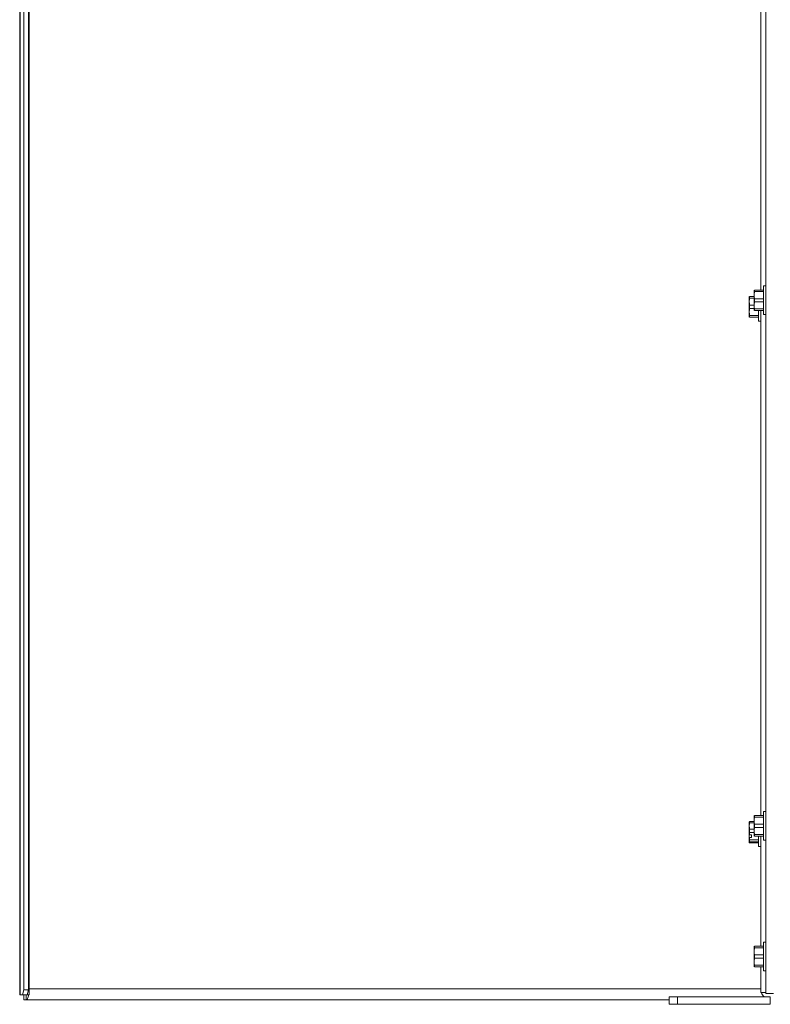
# Paper-space layout '5' of a CAD drawing. Header units: inches. Extents: x 1 to 109, y 1 to 85.
# Tile 3 of 58: x 41.44 to 47.14, y 16.71 to 24.18. Entities that reach past the tile are written whole.
import ezdxf

# ---------------------------------------------------------------- set-up
doc = ezdxf.new("R2010")
doc.units = ezdxf.units.IN
doc.header["$MEASUREMENT"] = 0

psp = doc.layouts.new('5')

# ---------------------------------------------------------------- linework, layer by layer
at = {"color": 7, "linetype": 'Continuous', "lineweight": 15, "ltscale": 5}
for p, q in [((41.4408, 33.2341), (41.4408, 16.7779)), ((41.4437, 16.7779), (41.4437, 33.2341)), ((41.472, 33.1966), (41.472, 16.8154)), ((41.5081, 33.1966), (41.5081, 16.8154)), ((41.5129, 16.8247), (41.5129, 33.2341)), ((47.1099, 26.7089), (47.1099, 16.787)), ((47.0726, 25.9625), (47.0726, 22.1294)), ((47.0221, 22.1294), (47.0218, 22.1287)), ((47.0218, 22.0903), (47.0218, 22.1287)), ((47.0245, 22.1294), (47.0245, 22.117)), ((47.0245, 22.1294), (47.0923, 22.1294)), ((47.1099, 22.16), (47.0923, 22.16)), ((47.0923, 22.16), (47.0923, 21.9425)), ((46.9847, 22.0801), (46.9844, 22.0795)), ((46.9844, 22.041), (46.9844, 22.0795)), ((46.9872, 22.0801), (46.9872, 22.0678)), ((46.9872, 22.0801), (47.0218, 22.0801)), ((47.0218, 22.0678), (46.9872, 22.0678)), ((47.0218, 22.0122), (47.0218, 22.0903)), ((47.0923, 22.117), (47.0245, 22.117)), ((47.0245, 22.0636), (47.0245, 22.0389)), ((47.0245, 22.0636), (47.0923, 22.0636)), ((46.9844, 21.9629), (46.9844, 22.041)), ((46.9872, 22.0143), (46.9872, 21.9896)), ((46.9872, 22.0143), (47.0218, 22.0143)), ((47.0218, 21.9896), (46.9872, 21.9896)), ((47.0218, 21.9737), (47.0218, 22.0122)), ((47.0923, 22.0389), (47.0245, 22.0389)), ((47.0245, 21.9854), (47.0923, 21.9854)), ((47.0245, 21.9854), (47.0245, 21.9731)), ((46.9844, 21.9245), (46.9844, 21.9629)), ((46.9844, 21.9245), (46.9847, 21.9239)), ((46.9872, 21.9362), (47.0549, 21.9362)), ((46.9872, 21.9362), (46.9872, 21.9239)), ((47.0549, 21.9239), (46.9872, 21.9239)), ((47.0218, 21.9737), (47.0221, 21.9731)), ((47.0923, 21.9731), (47.0245, 21.9731)), ((47.0549, 21.9731), (47.0549, 21.8932)), ((47.0726, 21.9731), (47.0726, 18.14)), ((47.0923, 21.9425), (47.1099, 21.9425)), ((47.0549, 21.8932), (47.0726, 21.8932)), ((47.1099, 18.1706), (47.0923, 18.1706)), ((47.0923, 18.1706), (47.0923, 17.9531)), ((46.9872, 18.0941), (46.9872, 18.0847)), ((46.9872, 18.0941), (47.0218, 18.0941)), ((47.0221, 18.14), (47.0218, 18.1394)), ((47.0218, 18.1009), (47.0218, 18.1394)), ((47.0218, 18.0228), (47.0218, 18.1009)), ((47.0245, 18.14), (47.0245, 18.1277)), ((47.0245, 18.14), (47.0923, 18.14)), ((47.0923, 18.1277), (47.0245, 18.1277)), ((46.9844, 18.0602), (46.9844, 18.0907)), ((46.9844, 17.992), (46.9844, 18.0602)), ((47.0218, 18.0847), (46.9872, 18.0847)), ((46.9872, 18.0358), (46.9872, 18.0113)), ((46.9872, 18.0358), (47.0218, 18.0358)), ((47.0218, 17.9843), (47.0218, 18.0228)), ((47.0245, 18.0742), (47.0923, 18.0742)), ((47.0245, 18.0742), (47.0245, 18.0495)), ((47.0923, 18.0495), (47.0245, 18.0495)), ((46.9844, 17.992), (46.9847, 17.9918)), ((46.9844, 17.992), (46.9844, 17.974)), ((46.9844, 17.974), (46.9844, 17.9352)), ((46.9847, 17.9738), (46.9844, 17.974)), ((47.002, 17.9918), (46.9847, 17.9918)), ((47.002, 17.9738), (46.9847, 17.9738)), ((47.0218, 18.0113), (46.9872, 18.0113)), ((46.9872, 17.9543), (47.0549, 17.9543)), ((46.9872, 17.9543), (46.9872, 17.9392)), ((47.002, 17.9738), (47.002, 17.9918)), ((47.0218, 17.9843), (47.0221, 17.9837)), ((47.0245, 17.9961), (47.0923, 17.9961)), ((47.0245, 17.9961), (47.0245, 17.9837)), ((47.0923, 17.9837), (47.0245, 17.9837)), ((47.0549, 17.9837), (47.0549, 17.9039)), ((47.0726, 17.9837), (47.0726, 17.1464)), ((47.0923, 17.9531), (47.1099, 17.9531)), ((46.9844, 17.9352), (46.9872, 17.9311)), ((47.0549, 17.9392), (46.9872, 17.9392)), ((46.9872, 17.9311), (47.0549, 17.9311)), ((47.0549, 17.9039), (47.0726, 17.9039)), ((47.0221, 17.1464), (47.0218, 17.1457)), ((47.0218, 17.1073), (47.0218, 17.1457)), ((47.0245, 17.1464), (47.0245, 17.134)), ((47.0245, 17.1464), (47.0923, 17.1464)), ((47.0923, 17.134), (47.0245, 17.134)), ((47.1099, 17.177), (47.0923, 17.177)), ((47.0923, 17.177), (47.0923, 16.9595)), ((47.0218, 17.0292), (47.0218, 17.1073)), ((47.0245, 17.0806), (47.0245, 17.0559)), ((47.0245, 17.0806), (47.0923, 17.0806)), ((47.0923, 17.0559), (47.0245, 17.0559)), ((47.0218, 16.9907), (47.0218, 17.0292)), ((47.0218, 16.9907), (47.0221, 16.9901)), ((47.0245, 17.0024), (47.0923, 17.0024)), ((47.0245, 17.0024), (47.0245, 16.9901)), ((47.0923, 16.9901), (47.0245, 16.9901)), ((47.0726, 16.9901), (47.0726, 16.7964)), ((47.0923, 16.9595), (47.1099, 16.9595)), ((41.5129, 16.7779), (41.5129, 16.8247)), ((41.4437, 16.7779), (41.4408, 16.7779)), ((41.4623, 16.7779), (41.4437, 16.7779)), ((41.4623, 16.7779), (41.472, 16.8154)), ((41.4984, 16.7779), (41.4623, 16.7779)), ((41.472, 16.8154), (41.5081, 16.8154)), ((41.4725, 16.7779), (41.4725, 16.7405)), ((41.4911, 16.7779), (41.4911, 16.7405)), ((41.5081, 16.8154), (41.4984, 16.7779)), ((41.4984, 16.7779), (41.5129, 16.7779)), ((46.3755, 16.7061), (46.3755, 16.7622)), ((46.3755, 16.7622), (46.438, 16.7622)), ((46.438, 16.7622), (46.438, 16.7061)), ((46.438, 16.7622), (47.1443, 16.7622)), ((47.0726, 16.7964), (47.1099, 16.7964)), ((47.1691, 16.787), (47.1099, 16.787)), ((47.1443, 16.7622), (47.1443, 16.7061)), ((41.4911, 16.7405), (41.4725, 16.7405)), ((41.4911, 16.7405), (46.3755, 16.7405)), ((46.438, 16.7061), (46.3755, 16.7061)), ((46.438, 16.7061), (47.1443, 16.7061))]:
    psp.add_line(p, q, dxfattribs=at)
at = {"color": 8, "linetype": 'Continuous', "lineweight": 15, "ltscale": 5}
psp.add_line((41.5129, 16.8247), (47.0726, 16.8247), dxfattribs=at)
at = {"color": 7, "linetype": 'Continuous', "lineweight": 15, "ltscale": 5, "flags": 128}
psp.add_lwpolyline([(41.4911, 16.7405), (41.4938, 16.7411), (41.4964, 16.743), (41.499, 16.7461), (41.5014, 16.7504), (41.5037, 16.7558), (41.5058, 16.7623), (41.5076, 16.7697), (41.5093, 16.7779)], dxfattribs=at)
at = {"color": 7, "linetype": 'Continuous', "lineweight": 15, "ltscale": 25}
psp.add_arc((47.1506, 16.8184), 0.0779, 196.44408, 226.19768, dxfattribs=at)
at = {"color": 7, "linetype": 'Continuous', "lineweight": 15, "ltscale": 5}
for points, knots in [([(46.9872, 22.0678), (46.9867, 22.065), (46.9855, 22.0584), (46.9846, 22.0495), (46.9845, 22.0433), (46.9844, 22.041)], [0, 0, 0, 0, 0.311399, 0.748897, 1, 1, 1, 1]), ([(47.0245, 22.117), (47.024, 22.1143), (47.0228, 22.1076), (47.0219, 22.0987), (47.0218, 22.0925), (47.0218, 22.0903)], [0, 0, 0, 0, 0.311407, 0.748916, 1, 1, 1, 1]), ([(47.0218, 22.0903), (47.0219, 22.087), (47.0221, 22.0797), (47.0232, 22.0708), (47.0242, 22.0652), (47.0245, 22.0636)], [0, 0, 0, 0, 0.373751, 0.811707, 1, 1, 1, 1]), ([(46.9844, 22.041), (46.9845, 22.0377), (46.9847, 22.0304), (46.9858, 22.0215), (46.9869, 22.016), (46.9872, 22.0143)], [0, 0, 0, 0, 0.373748, 0.811719, 1, 1, 1, 1]), ([(46.9872, 21.9896), (46.9867, 21.9869), (46.9855, 21.9803), (46.9846, 21.9713), (46.9845, 21.9652), (46.9844, 21.9629)], [0, 0, 0, 0, 0.311393, 0.748909, 1, 1, 1, 1]), ([(47.0245, 22.0389), (47.024, 22.0361), (47.0228, 22.0295), (47.0219, 22.0206), (47.0218, 22.0144), (47.0218, 22.0122)], [0, 0, 0, 0, 0.311394, 0.74891, 1, 1, 1, 1]), ([(47.0218, 22.0122), (47.0219, 22.0088), (47.0221, 22.0016), (47.0232, 21.9926), (47.0242, 21.9871), (47.0245, 21.9854)], [0, 0, 0, 0, 0.373774, 0.811728, 1, 1, 1, 1]), ([(46.9844, 21.9629), (46.9845, 21.9596), (46.9847, 21.9523), (46.9858, 21.9434), (46.9869, 21.9379), (46.9872, 21.9362)], [0, 0, 0, 0, 0.373783, 0.811733, 1, 1, 1, 1]), ([(46.9844, 18.0901), (46.9845, 18.0906), (46.9847, 18.0917), (46.9858, 18.093), (46.9869, 18.0939), (46.9872, 18.0941)], [0, 0, 0, 0, 0.373741, 0.811722, 1, 1, 1, 1]), ([(47.0245, 18.1277), (47.024, 18.1249), (47.0228, 18.1183), (47.0219, 18.1093), (47.0218, 18.1032), (47.0218, 18.1009)], [0, 0, 0, 0, 0.311398, 0.748915, 1, 1, 1, 1]), ([(47.0218, 18.1009), (47.0219, 18.0976), (47.0221, 18.0903), (47.0232, 18.0814), (47.0242, 18.0759), (47.0245, 18.0742)], [0, 0, 0, 0, 0.373758, 0.811716, 1, 1, 1, 1]), ([(46.9872, 18.0847), (46.9867, 18.0822), (46.9855, 18.0761), (46.9846, 18.0679), (46.9845, 18.0623), (46.9844, 18.0602)], [0, 0, 0, 0, 0.311385, 0.748917, 1, 1, 1, 1]), ([(46.9844, 18.0602), (46.9845, 18.0572), (46.9847, 18.0505), (46.9858, 18.0424), (46.9869, 18.0373), (46.9872, 18.0358)], [0, 0, 0, 0, 0.373757, 0.811726, 1, 1, 1, 1]), ([(47.0245, 18.0495), (47.024, 18.0468), (47.0228, 18.0401), (47.0219, 18.0312), (47.0218, 18.025), (47.0218, 18.0228)], [0, 0, 0, 0, 0.311396, 0.748913, 1, 1, 1, 1]), ([(47.0218, 18.0228), (47.0219, 18.0195), (47.0221, 18.0122), (47.0232, 18.0033), (47.0242, 17.9977), (47.0245, 17.9961)], [0, 0, 0, 0, 0.37376, 0.811722, 1, 1, 1, 1]), ([(46.9872, 18.0113), (46.9869, 18.0097), (46.9863, 18.0065), (46.9856, 18.0016), (46.9851, 17.9967), (46.9848, 17.9934), (46.9847, 17.9918)], [0, 0, 0, 0, 0.2495283, 0.499247, 0.7495088, 1, 1, 1, 1]), ([(46.9847, 17.9738), (46.9848, 17.9724), (46.985, 17.9697), (46.9854, 17.9656), (46.9859, 17.9616), (46.9865, 17.9578), (46.987, 17.9553), (46.9872, 17.9543)], [0, 0, 0, 0, 0.207649, 0.415412, 0.623532, 0.831756, 1, 1, 1, 1]), ([(46.9872, 17.9392), (46.9868, 17.9389), (46.9861, 17.9384), (46.9855, 17.9377), (46.9849, 17.9369), (46.9845, 17.936), (46.9844, 17.9353), (46.9844, 17.9352)], [0, 0, 0, 0, 0.249118, 0.373778, 0.498242, 0.874446, 1, 1, 1, 1]), ([(47.0245, 17.134), (47.024, 17.1313), (47.0228, 17.1246), (47.0219, 17.1157), (47.0218, 17.1095), (47.0218, 17.1073)], [0, 0, 0, 0, 0.311396, 0.748912, 1, 1, 1, 1]), ([(47.0218, 17.1073), (47.0219, 17.104), (47.0221, 17.0967), (47.0232, 17.0878), (47.0242, 17.0822), (47.0245, 17.0806)], [0, 0, 0, 0, 0.373758, 0.811719, 1, 1, 1, 1]), ([(47.0245, 17.0559), (47.024, 17.0531), (47.0228, 17.0465), (47.0219, 17.0376), (47.0218, 17.0314), (47.0218, 17.0292)], [0, 0, 0, 0, 0.311397, 0.748911, 1, 1, 1, 1]), ([(47.0218, 17.0292), (47.0219, 17.0258), (47.0221, 17.0186), (47.0232, 17.0096), (47.0242, 17.0041), (47.0245, 17.0024)], [0, 0, 0, 0, 0.373761, 0.811719, 1, 1, 1, 1])]:
    psp.add_open_spline(points, degree=3, knots=knots, dxfattribs=at)

doc.saveas('drawing.dxf')
